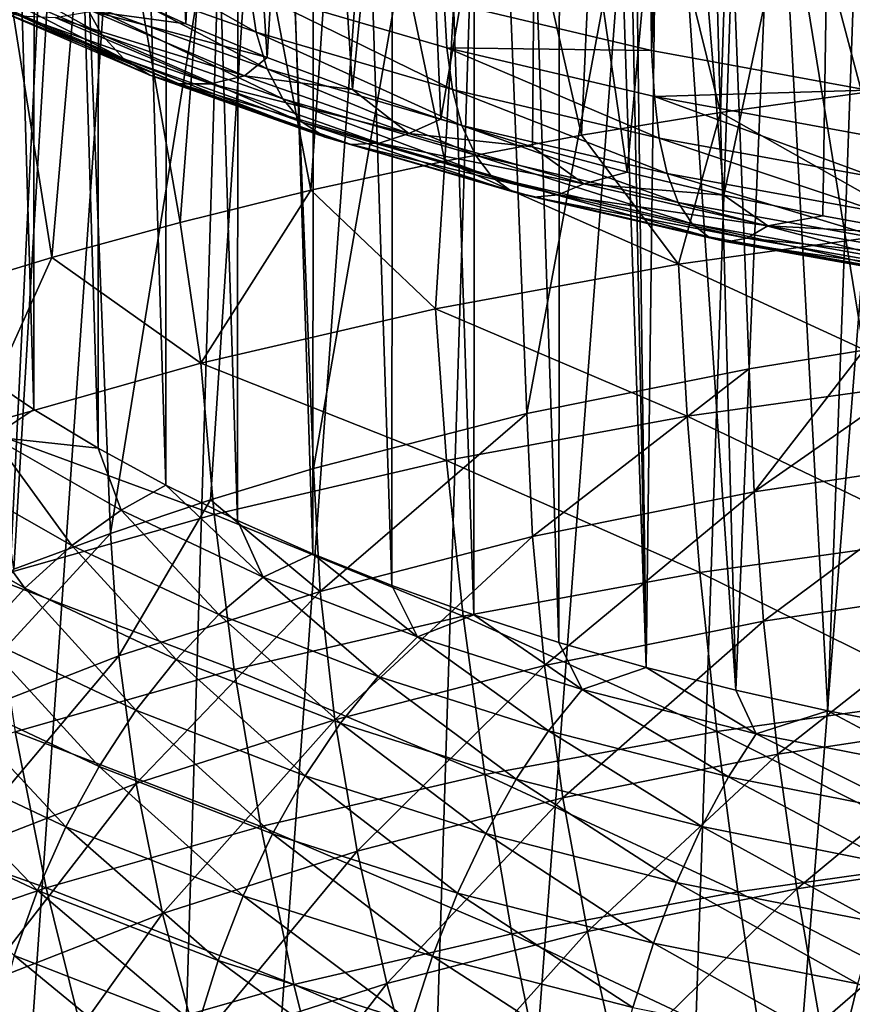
# Model space of a CAD drawing. Header units: metres. Extents: x -109 to 109, y -78 to 121.
# Tile 137 of 256: x -89.45 to -84.46, y 3.1 to 8.99. Entities that reach past the tile are written whole.
import ezdxf

# ---------------------------------------------------------------- set-up
doc = ezdxf.new("R2010")
doc.units = ezdxf.units.M
doc.layers.add('solid_508554_SW0001', color=7, linetype='CONTINUOUS')

msp = doc.modelspace()

# ---------------------------------------------------------------- linework, layer by layer
at = {"layer": 'solid_508554_SW0001'}
for points in [[(-86.905884, 9.101825, -25.295334), (-85.663757, 8.808381, -25.834064), (-85.823456, 27.424713, -35.035072)], [(-85.663757, 8.808381, -25.834064), (-85.1679, 27.250395, -35.312054), (-85.823456, 27.424713, -35.035072)], [(-85.663757, 8.808381, -25.834064), (-84.497169, 27.091421, -35.558952), (-85.1679, 27.250395, -35.312054)], [(-85.663757, 8.808381, -25.834064), (-84.368492, 8.57087, -26.267031), (-84.497169, 27.091421, -35.558952)], [(-84.368492, 8.57087, -26.267031), (-83.812004, 26.947939, -35.775551), (-84.497169, 27.091421, -35.558952)], [(-91.619385, -9.562899, -16.945078), (-89.88591, 27.026291, -36.150749), (-89.196869, 26.766157, -36.586704)], [(-90.276886, -10.043761, -17.764879), (-91.619385, -9.562899, -16.945078), (-89.196869, 26.766157, -36.586704)], [(-90.276886, -10.043761, -17.764879), (-89.196869, 26.766157, -36.586704), (-88.484703, 26.521063, -36.992531)], [(-90.276886, -10.043761, -17.764879), (-88.484703, 26.521063, -36.992531), (-87.751541, 26.291716, -37.367058)], [(-88.853622, -10.457082, -18.478622), (-90.276886, -10.043761, -17.764879), (-87.751541, 26.291716, -37.367058)], [(-88.853622, -10.457082, -18.478622), (-87.751541, 26.291716, -37.367058), (-86.228249, 25.882233, -38.018974)], [(-87.378838, -10.804731, -19.068361), (-88.853622, -10.457082, -18.478622), (-86.228249, 25.882233, -38.018974)], [(-87.378838, -10.804731, -19.068361), (-86.228249, 25.882233, -38.018974), (-84.637512, 25.541044, -38.537006)], [(-85.874214, -11.090439, -19.528069), (-87.378838, -10.804731, -19.068361), (-84.637512, 25.541044, -38.537006)], [(-85.874214, -11.090439, -19.528069), (-84.637512, 25.541044, -38.537006), (-82.994003, 25.270775, -38.917351)], [(-84.332321, -11.309086, -19.869825), (-85.874214, -11.090439, -19.528069), (-82.994003, 25.270775, -38.917351)], [(-86.207253, 20.283316, 5.820152), (-86.717171, 20.119764, 5.536874), (-86.219528, 5.264528, -20.19315)], [(-86.207253, 20.283316, 5.820152), (-86.219528, 5.264528, -20.19315), (-85.695679, 5.113989, -20.453892)], [(-85.849998, 12.692286, -7.327895), (-86.207253, 20.283316, 5.820152), (-85.695679, 5.113989, -20.453892)], [(-86.717171, 20.119764, 5.536874), (-87.210075, 19.943298, 5.231227), (-86.728348, 5.428556, -19.909046)], [(-86.717171, 20.119764, 5.536874), (-86.728348, 5.428556, -19.909046), (-86.219528, 5.264528, -20.19315)], [(-87.210075, 19.943298, 5.231227), (-87.683548, 19.754784, 4.904708), (-87.220085, 5.605416, -19.602715)], [(-87.210075, 19.943298, 5.231227), (-87.220085, 5.605416, -19.602715), (-86.728348, 5.428556, -19.909046)], [(-87.683548, 19.754784, 4.904708), (-88.13549, 19.555084, 4.55882), (-87.692581, 5.794345, -19.27548)], [(-87.683548, 19.754784, 4.904708), (-87.692581, 5.794345, -19.27548), (-87.220085, 5.605416, -19.602715)], [(-88.13549, 19.555084, 4.55882), (-88.565086, 19.344578, 4.194211), (-88.143806, 5.994514, -18.928778)], [(-88.13549, 19.555084, 4.55882), (-88.143806, 5.994514, -18.928778), (-87.692581, 5.794345, -19.27548)], [(-88.565086, 19.344578, 4.194211), (-88.972534, 19.123196, 3.810766), (-88.572693, 6.205394, -18.563522)], [(-88.565086, 19.344578, 4.194211), (-88.572693, 6.205394, -18.563522), (-88.143806, 5.994514, -18.928778)], [(-88.972534, 19.123196, 3.810766), (-89.357773, 18.890976, 3.408549), (-88.979172, 6.426955, -18.179768)], [(-88.972534, 19.123196, 3.810766), (-88.979172, 6.426955, -18.179768), (-88.572693, 6.205394, -18.563522)], [(-89.357773, 18.890976, 3.408549), (-89.719765, 18.648476, 2.988527), (-89.363365, 6.659297, -17.777338)], [(-89.357773, 18.890976, 3.408549), (-89.363365, 6.659297, -17.777338), (-88.979172, 6.426955, -18.179768)], [(-89.719765, 18.648476, 2.988527), (-89.724564, 6.902003, -17.35696), (-89.363365, 6.659297, -17.777338)], [(-88.453171, 8.968599, -21.178297), (-88.917015, 9.181772, -20.777376), (-88.669479, 13.84963, -11.998413)], [(-88.453171, 8.968599, -21.178297), (-88.669479, 13.84963, -11.998413), (-88.255638, 13.296287, -13.039102)], [(-87.965683, 8.766454, -21.558477), (-88.453171, 8.968599, -21.178297), (-88.255638, 13.296287, -13.039102)], [(-87.965683, 8.766454, -21.558477), (-88.255638, 13.296287, -13.039102), (-87.727455, 12.764696, -14.038877)], [(-87.455734, 8.575871, -21.916912), (-87.965683, 8.766454, -21.558477), (-87.727455, 12.764696, -14.038877)], [(-87.455734, 8.575871, -21.916912), (-87.727455, 12.764696, -14.038877), (-87.090248, 12.259976, -14.988116)], [(-85.302101, 12.601393, 15.514673), (-83.92205, 12.793671, 15.847708), (-84.392426, 7.014873, 18.729092)], [(-85.791206, 12.168853, -8.234509), (-85.849998, 12.692286, -7.327895), (-85.695679, 5.113989, -20.453892)], [(-86.638519, 12.343774, 15.068463), (-85.302101, 12.601393, 15.514673), (-86.411949, 6.63438, 18.11245)], [(-85.302101, 12.601393, 15.514673), (-85.07888, 6.903352, 18.551428), (-86.411949, 6.63438, 18.11245)], [(-85.302101, 12.601393, 15.514673), (-84.392426, 7.014873, 18.729092), (-85.07888, 6.903352, 18.551428)], [(-87.919029, 12.023207, 14.513225), (-86.638519, 12.343774, 15.068463), (-87.689507, 6.305083, 17.563608)], [(-86.638519, 12.343774, 15.068463), (-86.411949, 6.63438, 18.11245), (-87.689507, 6.305083, 17.563608)], [(-86.92527, 8.397529, -22.252325), (-87.455734, 8.575871, -21.916912), (-87.090248, 12.259976, -14.988116)], [(-86.92527, 8.397529, -22.252325), (-87.090248, 12.259976, -14.988116), (-86.349884, 11.787091, -15.877484)], [(-85.615578, 11.652002, -9.129721), (-85.791206, 12.168853, -8.234509), (-85.695679, 5.113989, -20.453892)], [(-89.131874, 11.642653, 13.854087), (-87.919029, 12.023207, 14.513225), (-88.905045, 5.916883, 16.906717)], [(-87.919029, 12.023207, 14.513225), (-88.306374, 6.11799, 17.248095), (-88.905045, 5.916883, 16.906717)], [(-87.919029, 12.023207, 14.513225), (-87.689507, 6.305083, 17.563608), (-88.306374, 6.11799, 17.248095)], [(-86.376366, 8.23208, -22.56349), (-86.92527, 8.397529, -22.252325), (-86.349884, 11.787091, -15.877484)], [(-85.811104, 8.080141, -22.849243), (-86.376366, 8.23208, -22.56349), (-86.349884, 11.787091, -15.877484)], [(-85.811104, 8.080141, -22.849243), (-86.349884, 11.787091, -15.877484), (-85.513741, 11.350561, -16.698479)], [(-90.265907, 11.20562, 13.097123), (-89.131874, 11.642653, 13.854087), (-89.48378, 5.702346, 16.540466)], [(-89.131874, 11.642653, 13.854087), (-88.905045, 5.916883, 16.906717), (-89.48378, 5.702346, 16.540466)], [(-85.615578, 11.652002, -9.129721), (-85.695679, 5.113989, -20.453892), (-85.158623, 4.977442, -20.690397)], [(-85.32531, 11.148234, -10.002272), (-85.615578, 11.652002, -9.129721), (-85.158623, 4.977442, -20.690397)], [(-84.405464, 8.556359, 21.64283), (-84.34716, 11.477131, 20.129368), (-85.153366, 11.381345, 19.960173)], [(-85.250694, 8.438533, 21.463423), (-85.153366, 11.381345, 19.960173), (-85.949295, 11.269111, 19.758358)], [(-85.250694, 8.438533, 21.463423), (-84.405464, 8.556359, 21.64283), (-85.153366, 11.381345, 19.960173)], [(-85.231529, 7.942294, -23.108496), (-85.811104, 8.080141, -22.849243), (-85.513741, 11.350561, -16.698479)], [(-85.231529, 7.942294, -23.108496), (-85.513741, 11.350561, -16.698479), (-84.589668, 10.954733, -17.442924)], [(-86.084633, 8.30134, 21.248482), (-85.949295, 11.269111, 19.758358), (-86.731903, 11.139749, 19.525482)], [(-86.084633, 8.30134, 21.248482), (-85.250694, 8.438533, 21.463423), (-85.949295, 11.269111, 19.758358)], [(-84.924065, 10.663884, -10.84119), (-85.32531, 11.148234, -10.002272), (-85.158623, 4.977442, -20.690397)], [(-86.902885, 8.14556, 20.999329), (-86.731903, 11.139749, 19.525482), (-87.499756, 10.991402, 19.263372)], [(-86.902885, 8.14556, 20.999329), (-86.084633, 8.30134, 21.248482), (-86.731903, 11.139749, 19.525482)], [(-87.703804, 7.971651, 20.716835), (-87.499756, 10.991402, 19.263372), (-88.252502, 10.823054, 18.972887)], [(-87.703804, 7.971651, 20.716835), (-86.902885, 8.14556, 20.999329), (-87.499756, 10.991402, 19.263372)], [(-84.638992, 7.818863, -23.340635), (-85.231529, 7.942294, -23.108496), (-84.589668, 10.954733, -17.442924)], [(-84.033195, 7.709731, -23.545885), (-84.638992, 7.818863, -23.340635), (-84.589668, 10.954733, -17.442924)], [(-84.033195, 7.709731, -23.545885), (-84.589668, 10.954733, -17.442924), (-83.586739, 10.603392, -18.103699)], [(-88.48793, 7.779591, 20.400974), (-88.252502, 10.823054, 18.972887), (-88.98983, 10.635479, 18.653765)], [(-88.48793, 7.779591, 20.400974), (-87.703804, 7.971651, 20.716835), (-88.252502, 10.823054, 18.972887)], [(-89.255669, 7.569259, 20.051378), (-88.98983, 10.635479, 18.653765), (-89.710968, 10.430228, 18.305412)], [(-89.255669, 7.569259, 20.051378), (-88.48793, 7.779591, 20.400974), (-88.98983, 10.635479, 18.653765)], [(-84.924065, 10.663884, -10.84119), (-85.158623, 4.977442, -20.690397), (-84.609375, 4.855133, -20.902243)], [(-84.416878, 10.205044, -11.635925), (-84.924065, 10.663884, -10.84119), (-84.609375, 4.855133, -20.902243)], [(-90.00515, 7.340998, 19.66851), (-89.255669, 7.569259, 20.051378), (-89.710968, 10.430228, 18.305412)], [(-84.416878, 10.205044, -11.635925), (-84.609375, 4.855133, -20.902243), (-84.047585, 4.746993, -21.089548)], [(-89.17804, 9.567095, -23.764076), (-89.135139, 9.31283, -23.570305), (-88.032341, 8.919304, -24.299412)], [(-88.070702, 9.171289, -24.497051), (-89.17804, 9.567095, -23.764076), (-88.032341, 8.919304, -24.299412)], [(-90.073517, 9.526573, -22.538115), (-89.958038, 9.335006, -22.305803), (-88.955849, 8.903606, -23.107883)], [(-89.060432, 9.089733, -23.349661), (-90.073517, 9.526573, -22.538115), (-88.955849, 8.903606, -23.107883)], [(-89.958038, 9.335006, -22.305803), (-89.812401, 9.183904, -22.060932), (-88.824127, 8.759291, -22.851259)], [(-88.955849, 8.903606, -23.107883), (-89.958038, 9.335006, -22.305803), (-88.824127, 8.759291, -22.851259)], [(-89.135139, 9.31283, -23.570305), (-89.060432, 9.089733, -23.349661), (-87.965904, 8.699905, -24.072519)], [(-88.032341, 8.919304, -24.299412), (-89.135139, 9.31283, -23.570305), (-87.965904, 8.699905, -24.072519)], [(-89.812401, 9.183904, -22.060932), (-89.640388, 9.077196, -21.80987), (-88.668678, 8.660538, -22.58646)], [(-88.824127, 8.759291, -22.851259), (-89.812401, 9.183904, -22.060932), (-88.668678, 8.660538, -22.58646)], [(-89.013557, 9.045024, -21.084618), (-88.917015, 9.181772, -20.777376), (-88.453171, 8.968599, -21.178297)], [(-86.890411, 8.825368, -25.135389), (-86.905884, 9.101825, -25.295334), (-88.070702, 9.171289, -24.497051)], [(-88.070702, 9.171289, -24.497051), (-88.032341, 8.919304, -24.299412), (-86.857033, 8.575512, -24.934189)], [(-86.890411, 8.825368, -25.135389), (-88.070702, 9.171289, -24.497051), (-86.857033, 8.575512, -24.934189)], [(-89.060432, 9.089733, -23.349661), (-88.955849, 8.903606, -23.107883), (-87.873138, 8.518799, -23.822273)], [(-87.965904, 8.699905, -24.072519), (-89.060432, 9.089733, -23.349661), (-87.873138, 8.518799, -23.822273)], [(-86.890411, 8.825368, -25.135389), (-85.663757, 8.808381, -25.834064), (-86.905884, 9.101825, -25.295334)], [(-89.640388, 9.077196, -21.80987), (-89.446472, 9.01766, -21.559147), (-88.493553, 8.609916, -22.320375)], [(-88.668678, 8.660538, -22.58646), (-89.640388, 9.077196, -21.80987), (-88.493553, 8.609916, -22.320375)], [(-89.235703, 9.006842, -21.315281), (-89.013557, 9.045024, -21.084618), (-88.102867, 8.657047, -21.81188)], [(-89.013557, 9.045024, -21.084618), (-88.453171, 8.968599, -21.178297), (-87.965683, 8.766454, -21.558477)], [(-88.102867, 8.657047, -21.81188), (-89.013557, 9.045024, -21.084618), (-87.965683, 8.766454, -21.558477)], [(-89.446472, 9.01766, -21.559147), (-89.235703, 9.006842, -21.315281), (-88.303299, 8.608743, -22.059925)], [(-88.493553, 8.609916, -22.320375), (-89.446472, 9.01766, -21.559147), (-88.303299, 8.608743, -22.059925)], [(-88.303299, 8.608743, -22.059925), (-89.235703, 9.006842, -21.315281), (-88.102867, 8.657047, -21.81188)], [(-88.032341, 8.919304, -24.299412), (-87.965904, 8.699905, -24.072519), (-86.799583, 8.359501, -24.701675)], [(-86.857033, 8.575512, -24.934189), (-88.032341, 8.919304, -24.299412), (-86.799583, 8.359501, -24.701675)], [(-88.955849, 8.903606, -23.107883), (-88.824127, 8.759291, -22.851259), (-87.756447, 8.380693, -23.555182)], [(-87.873138, 8.518799, -23.822273), (-88.955849, 8.903606, -23.107883), (-87.756447, 8.380693, -23.555182)], [(-85.646713, 8.532589, -25.672995), (-85.663757, 8.808381, -25.834064), (-86.890411, 8.825368, -25.135389)], [(-86.890411, 8.825368, -25.135389), (-86.857033, 8.575512, -24.934189), (-85.61879, 8.284695, -25.468569)], [(-85.646713, 8.532589, -25.672995), (-86.890411, 8.825368, -25.135389), (-85.61879, 8.284695, -25.468569)], [(-85.646713, 8.532589, -25.672995), (-84.368492, 8.57087, -26.267031), (-85.663757, 8.808381, -25.834064)], [(-88.824127, 8.759291, -22.851259), (-88.668678, 8.660538, -22.58646), (-87.618858, 8.289183, -23.278191)], [(-87.756447, 8.380693, -23.555182), (-88.824127, 8.759291, -22.851259), (-87.618858, 8.289183, -23.278191)], [(-88.102867, 8.657047, -21.81188), (-87.965683, 8.766454, -21.558477), (-87.455734, 8.575871, -21.916912)], [(-87.965904, 8.699905, -24.072519), (-87.873138, 8.518799, -23.822273), (-86.719551, 8.18295, -24.443899)], [(-86.799583, 8.359501, -24.701675), (-87.965904, 8.699905, -24.072519), (-86.719551, 8.18295, -24.443899)], [(-88.668678, 8.660538, -22.58646), (-88.493553, 8.609916, -22.320375), (-87.463959, 8.246644, -22.998505)], [(-87.618858, 8.289183, -23.278191), (-88.668678, 8.660538, -22.58646), (-87.463959, 8.246644, -22.998505)], [(-88.493553, 8.609916, -22.320375), (-88.303299, 8.608743, -22.059925), (-87.295769, 8.254185, -22.723396)], [(-87.463959, 8.246644, -22.998505), (-88.493553, 8.609916, -22.320375), (-87.295769, 8.254185, -22.723396)], [(-88.303299, 8.608743, -22.059925), (-88.102867, 8.657047, -21.81188), (-87.118675, 8.311609, -22.460022)], [(-87.118675, 8.311609, -22.460022), (-88.102867, 8.657047, -21.81188), (-87.455734, 8.575871, -21.916912)], [(-87.295769, 8.254185, -22.723396), (-88.303299, 8.608743, -22.059925), (-87.118675, 8.311609, -22.460022)], [(-87.118675, 8.311609, -22.460022), (-87.455734, 8.575871, -21.916912), (-86.92527, 8.397529, -22.252325)], [(-86.857033, 8.575512, -24.934189), (-86.799583, 8.359501, -24.701675), (-85.571014, 8.071733, -25.23111)], [(-85.61879, 8.284695, -25.468569), (-86.857033, 8.575512, -24.934189), (-85.571014, 8.071733, -25.23111)], [(-84.350723, 8.296041, -26.104239), (-84.368492, 8.57087, -26.267031), (-85.646713, 8.532589, -25.672995)], [(-84.009933, 7.736717, 22.114866), (-84.405464, 8.556359, 21.64283), (-85.250694, 8.438533, 21.463423)], [(-87.873138, 8.518799, -23.822273), (-87.756447, 8.380693, -23.555182), (-86.619026, 8.050451, -24.167561)], [(-86.719551, 8.18295, -24.443899), (-87.873138, 8.518799, -23.822273), (-86.619026, 8.050451, -24.167561)], [(-85.646713, 8.532589, -25.672995), (-85.61879, 8.284695, -25.468569), (-84.328651, 8.049902, -25.896988)], [(-84.350723, 8.296041, -26.104239), (-85.646713, 8.532589, -25.672995), (-84.328651, 8.049902, -25.896988)], [(-85.502441, 7.529747, 21.800234), (-85.250694, 8.438533, 21.463423), (-86.084633, 8.30134, 21.248482)], [(-84.009933, 7.736717, 22.114866), (-85.250694, 8.438533, 21.463423), (-85.502441, 7.529747, 21.800234)], [(-87.756447, 8.380693, -23.555182), (-87.618858, 8.289183, -23.278191), (-86.500618, 7.965452, -23.879848)], [(-86.619026, 8.050451, -24.167561), (-87.756447, 8.380693, -23.555182), (-86.500618, 7.965452, -23.879848)], [(-87.118675, 8.311609, -22.460022), (-86.92527, 8.397529, -22.252325), (-86.376366, 8.23208, -22.56349)], [(-86.799583, 8.359501, -24.701675), (-86.719551, 8.18295, -24.443899), (-85.504631, 7.899241, -24.966795)], [(-85.571014, 8.071733, -25.23111), (-86.799583, 8.359501, -24.701675), (-85.504631, 7.899241, -24.966795)], [(-87.618858, 8.289183, -23.278191), (-87.463959, 8.246644, -22.998505), (-86.367409, 7.930161, -23.588245)], [(-86.500618, 7.965452, -23.879848), (-87.618858, 8.289183, -23.278191), (-86.367409, 7.930161, -23.588245)], [(-87.295769, 8.254185, -22.723396), (-87.118675, 8.311609, -22.460022), (-86.070717, 8.011059, -23.0236)], [(-86.070717, 8.011059, -23.0236), (-87.118675, 8.311609, -22.460022), (-86.376366, 8.23208, -22.56349)], [(-85.502441, 7.529747, 21.800234), (-86.084633, 8.30134, 21.248482), (-86.902885, 8.14556, 20.999329)], [(-85.61879, 8.284695, -25.468569), (-85.571014, 8.071733, -25.23111), (-84.291138, 7.839598, -25.65535)], [(-84.328651, 8.049902, -25.896988), (-85.61879, 8.284695, -25.468569), (-84.291138, 7.839598, -25.65535)], [(-87.463959, 8.246644, -22.998505), (-87.295769, 8.254185, -22.723396), (-86.222855, 7.945496, -23.300333)], [(-86.367409, 7.930161, -23.588245), (-87.463959, 8.246644, -22.998505), (-86.222855, 7.945496, -23.300333)], [(-86.222855, 7.945496, -23.300333), (-87.295769, 8.254185, -22.723396), (-86.070717, 8.011059, -23.0236)], [(-86.070717, 8.011059, -23.0236), (-86.376366, 8.23208, -22.56349), (-85.811104, 8.080141, -22.849243)], [(-86.957443, 7.26284, 21.375612), (-86.902885, 8.14556, 20.999329), (-87.703804, 7.971651, 20.716835)], [(-85.502441, 7.529747, 21.800234), (-86.902885, 8.14556, 20.999329), (-86.957443, 7.26284, 21.375612)], [(-86.719551, 8.18295, -24.443899), (-86.619026, 8.050451, -24.167561), (-85.421379, 7.771707, -24.682495)], [(-85.504631, 7.899241, -24.966795), (-86.719551, 8.18295, -24.443899), (-85.421379, 7.771707, -24.682495)], [(-86.070717, 8.011059, -23.0236), (-85.811104, 8.080141, -22.849243), (-85.231529, 7.942294, -23.108496)], [(-86.619026, 8.050451, -24.167561), (-86.500618, 7.965452, -23.879848), (-85.32341, 7.692445, -24.385607)], [(-85.421379, 7.771707, -24.682495), (-86.619026, 8.050451, -24.167561), (-85.32341, 7.692445, -24.385607)], [(-85.571014, 8.071733, -25.23111), (-85.504631, 7.899241, -24.966795), (-84.239166, 7.670599, -25.385605)], [(-84.291138, 7.839598, -25.65535), (-85.571014, 8.071733, -25.23111), (-84.239166, 7.670599, -25.385605)], [(-88.364037, 6.937449, 20.843193), (-87.703804, 7.971651, 20.716835), (-88.48793, 7.779591, 20.400974)], [(-86.957443, 7.26284, 21.375612), (-87.703804, 7.971651, 20.716835), (-88.364037, 6.937449, 20.843193)], [(-86.500618, 7.965452, -23.879848), (-86.367409, 7.930161, -23.588245), (-85.213287, 7.663518, -24.083849)], [(-85.32341, 7.692445, -24.385607), (-86.500618, 7.965452, -23.879848), (-85.213287, 7.663518, -24.083849)], [(-86.222855, 7.945496, -23.300333), (-86.070717, 8.011059, -23.0236), (-84.968231, 7.758349, -23.49704)], [(-84.968231, 7.758349, -23.49704), (-86.070717, 8.011059, -23.0236), (-85.231529, 7.942294, -23.108496)], [(-86.367409, 7.930161, -23.588245), (-86.222855, 7.945496, -23.300333), (-85.093857, 7.685678, -23.78507)], [(-85.213287, 7.663518, -24.083849), (-86.367409, 7.930161, -23.588245), (-85.093857, 7.685678, -23.78507)], [(-85.093857, 7.685678, -23.78507), (-86.222855, 7.945496, -23.300333), (-84.968231, 7.758349, -23.49704)], [(-84.968231, 7.758349, -23.49704), (-85.231529, 7.942294, -23.108496), (-84.638992, 7.818863, -23.340635)], [(-85.504631, 7.899241, -24.966795), (-85.421379, 7.771707, -24.682495), (-84.174072, 7.547301, -25.094769)], [(-84.239166, 7.670599, -25.385605), (-85.504631, 7.899241, -24.966795), (-84.174072, 7.547301, -25.094769)], [(-84.968231, 7.758349, -23.49704), (-84.638992, 7.818863, -23.340635), (-84.033195, 7.709731, -23.545885)], [(-88.364037, 6.937449, 20.843193), (-88.48793, 7.779591, 20.400974), (-89.255669, 7.569259, 20.051378)], [(-84.009933, 7.736717, 22.114866), (-85.502441, 7.529747, 21.800234), (-83.974449, 6.824068, 22.441988)], [(-85.421379, 7.771707, -24.682495), (-85.32341, 7.692445, -24.385607), (-84.097557, 7.47291, -24.790407)], [(-84.174072, 7.547301, -25.094769), (-85.421379, 7.771707, -24.682495), (-84.097557, 7.47291, -24.790407)], [(-85.093857, 7.685678, -23.78507), (-84.968231, 7.758349, -23.49704), (-83.820564, 7.555894, -23.875835)], [(-83.820564, 7.555894, -23.875835), (-84.968231, 7.758349, -23.49704), (-84.033195, 7.709731, -23.545885)], [(-85.32341, 7.692445, -24.385607), (-85.213287, 7.663518, -24.083849), (-84.01162, 7.449359, -24.480434)], [(-84.097557, 7.47291, -24.790407), (-85.32341, 7.692445, -24.385607), (-84.01162, 7.449359, -24.480434)], [(-85.213287, 7.663518, -24.083849), (-85.093857, 7.685678, -23.78507), (-83.918472, 7.477262, -24.172911)], [(-83.918472, 7.477262, -24.172911), (-85.093857, 7.685678, -23.78507), (-83.820564, 7.555894, -23.875835)], [(-84.01162, 7.449359, -24.480434), (-85.213287, 7.663518, -24.083849), (-83.918472, 7.477262, -24.172911)], [(-89.712135, 6.555916, 20.206812), (-89.255669, 7.569259, 20.051378), (-90.00515, 7.340998, 19.66851)], [(-88.364037, 6.937449, 20.843193), (-89.255669, 7.569259, 20.051378), (-89.712135, 6.555916, 20.206812)], [(-85.502441, 7.529747, 21.800234), (-86.957443, 7.26284, 21.375612), (-85.451714, 6.618262, 22.128593)], [(-85.502441, 7.529747, 21.800234), (-85.451714, 6.618262, 22.128593), (-83.974449, 6.824068, 22.441988)], [(-86.957443, 7.26284, 21.375612), (-88.364037, 6.937449, 20.843193), (-86.891609, 6.353283, 21.706635)], [(-86.957443, 7.26284, 21.375612), (-86.891609, 6.353283, 21.706635), (-85.451714, 6.618262, 22.128593)], [(-85.049263, 6.166217, 18.887146), (-84.392426, 7.014873, 18.729092), (-83.696434, 7.110364, 18.877621)], [(-85.049263, 6.166217, 18.887146), (-83.696434, 7.110364, 18.877621), (-83.677841, 6.372279, 19.211924)], [(-85.049263, 6.166217, 18.887146), (-85.07888, 6.903352, 18.551428), (-84.392426, 7.014873, 18.729092)], [(-89.611435, 6.495139, -18.015112), (-89.363365, 6.659297, -17.777338), (-89.724564, 6.902003, -17.35696)], [(-88.364037, 6.937449, 20.843193), (-89.712135, 6.555916, 20.206812), (-88.283432, 6.03059, 21.178324)], [(-88.364037, 6.937449, 20.843193), (-88.283432, 6.03059, 21.178324), (-86.891609, 6.353283, 21.706635)], [(-86.377357, 5.897816, 18.448965), (-86.411949, 6.63438, 18.11245), (-85.07888, 6.903352, 18.551428)], [(-86.377357, 5.897816, 18.448965), (-85.07888, 6.903352, 18.551428), (-85.049263, 6.166217, 18.887146)], [(-83.974449, 6.824068, 22.441988), (-85.451714, 6.618262, 22.128593), (-83.920845, 5.885632, 22.681957)], [(-89.611435, 6.495139, -18.015112), (-88.979172, 6.426955, -18.179768), (-89.363365, 6.659297, -17.777338)], [(-87.649597, 5.569071, 17.900555), (-87.689507, 6.305083, 17.563608), (-86.411949, 6.63438, 18.11245)], [(-87.649597, 5.569071, 17.900555), (-86.411949, 6.63438, 18.11245), (-86.377357, 5.897816, 18.448965)], [(-85.451714, 6.618262, 22.128593), (-86.891609, 6.353283, 21.706635), (-85.375397, 5.682118, 22.371359)], [(-85.451714, 6.618262, 22.128593), (-85.375397, 5.682118, 22.371359), (-83.920845, 5.885632, 22.681957)], [(-89.712135, 6.555916, 20.206812), (-89.617287, 5.652503, 20.547464), (-88.283432, 6.03059, 21.178324)], [(-89.931465, 6.298378, -18.195129), (-89.134995, 5.844534, -18.981373), (-89.611435, 6.495139, -18.015112)], [(-89.611435, 6.495139, -18.015112), (-88.840912, 6.056019, -18.775648), (-88.979172, 6.426955, -18.179768)], [(-89.134995, 5.844534, -18.981373), (-88.840912, 6.056019, -18.775648), (-89.611435, 6.495139, -18.015112)], [(-88.840912, 6.056019, -18.775648), (-88.572693, 6.205394, -18.563522), (-88.979172, 6.426955, -18.179768)], [(-85.049263, 6.166217, 18.887146), (-83.677841, 6.372279, 19.211924), (-84.993217, 5.391007, 19.139301)], [(-83.677841, 6.372279, 19.211924), (-83.638718, 5.595329, 19.461903), (-84.993217, 5.391007, 19.139301)], [(-86.891609, 6.353283, 21.706635), (-88.283432, 6.03059, 21.178324), (-86.792915, 5.420483, 21.954176)], [(-86.891609, 6.353283, 21.706635), (-86.792915, 5.420483, 21.954176), (-85.375397, 5.682118, 22.371359)], [(-90.239693, 6.057941, -18.339102), (-89.418243, 5.589913, -19.15011), (-89.931465, 6.298378, -18.195129)], [(-89.418243, 5.589913, -19.15011), (-89.134995, 5.844534, -18.981373), (-89.931465, 6.298378, -18.195129)], [(-87.649597, 5.569071, 17.900555), (-88.306374, 6.11799, 17.248095), (-87.689507, 6.305083, 17.563608)], [(-88.840912, 6.056019, -18.775648), (-87.990227, 5.655647, -19.468904), (-88.572693, 6.205394, -18.563522)], [(-87.990227, 5.655647, -19.468904), (-88.143806, 5.994514, -18.928778), (-88.572693, 6.205394, -18.563522)], [(-86.377357, 5.897816, 18.448965), (-85.049263, 6.166217, 18.887146), (-86.30468, 5.125272, 18.705038)], [(-85.049263, 6.166217, 18.887146), (-84.993217, 5.391007, 19.139301), (-86.30468, 5.125272, 18.705038)], [(-88.854874, 5.183435, 17.247746), (-88.905045, 5.916883, 16.906717), (-88.306374, 6.11799, 17.248095)], [(-88.854874, 5.183435, 17.247746), (-88.306374, 6.11799, 17.248095), (-87.649597, 5.569071, 17.900555)], [(-89.685188, 5.297066, -19.27861), (-89.418243, 5.589913, -19.15011), (-90.239693, 6.057941, -18.339102)], [(-88.283432, 6.03059, 21.178324), (-89.617287, 5.652503, 20.547464), (-88.162941, 5.102181, 21.432627)], [(-89.134995, 5.844534, -18.981373), (-88.255524, 5.430556, -19.698002), (-88.840912, 6.056019, -18.775648)], [(-88.255524, 5.430556, -19.698002), (-87.990227, 5.655647, -19.468904), (-88.840912, 6.056019, -18.775648)], [(-88.283432, 6.03059, 21.178324), (-88.162941, 5.102181, 21.432627), (-86.792915, 5.420483, 21.954176)], [(-87.990227, 5.655647, -19.468904), (-87.692581, 5.794345, -19.27548), (-88.143806, 5.994514, -18.928778)], [(-89.982414, 4.744723, 16.497034), (-89.48378, 5.702346, 16.540466), (-88.905045, 5.916883, 16.906717)], [(-89.982414, 4.744723, 16.497034), (-88.905045, 5.916883, 16.906717), (-88.854874, 5.183435, 17.247746)], [(-87.649597, 5.569071, 17.900555), (-86.377357, 5.897816, 18.448965), (-87.560867, 4.800112, 18.162279)], [(-86.377357, 5.897816, 18.448965), (-86.30468, 5.125272, 18.705038), (-87.560867, 4.800112, 18.162279)], [(-89.418243, 5.589913, -19.15011), (-88.511032, 5.162836, -19.889242), (-89.134995, 5.844534, -18.981373)], [(-88.511032, 5.162836, -19.889242), (-88.255524, 5.430556, -19.698002), (-89.134995, 5.844534, -18.981373)], [(-83.920845, 5.885632, 22.681957), (-85.375397, 5.682118, 22.371359), (-83.849548, 4.929994, 22.832165)], [(-87.990227, 5.655647, -19.468904), (-87.066849, 5.297215, -20.089882), (-87.692581, 5.794345, -19.27548)], [(-87.066849, 5.297215, -20.089882), (-87.220085, 5.605416, -19.602715), (-87.692581, 5.794345, -19.27548)], [(-85.375397, 5.682118, 22.371359), (-86.792915, 5.420483, 21.954176), (-85.274094, 4.729885, 22.525904)], [(-85.375397, 5.682118, 22.371359), (-85.274094, 4.729885, 22.525904), (-83.849548, 4.929994, 22.832165)], [(-89.617287, 5.652503, 20.547464), (-89.475807, 4.729501, 20.810465), (-88.162941, 5.102181, 21.432627)], [(-88.255524, 5.430556, -19.698002), (-87.301224, 5.059924, -20.339514), (-87.990227, 5.655647, -19.468904)], [(-87.301224, 5.059924, -20.339514), (-87.066849, 5.297215, -20.089882), (-87.990227, 5.655647, -19.468904)], [(-87.066849, 5.297215, -20.089882), (-86.728348, 5.428556, -19.909046), (-87.220085, 5.605416, -19.602715)], [(-89.685188, 5.297066, -19.27861), (-88.751831, 4.857649, -20.03894), (-89.418243, 5.589913, -19.15011)], [(-88.751831, 4.857649, -20.03894), (-88.511032, 5.162836, -19.889242), (-89.418243, 5.589913, -19.15011)], [(-88.854874, 5.183435, 17.247746), (-87.649597, 5.569071, 17.900555), (-88.750877, 4.418922, 17.516768)], [(-87.649597, 5.569071, 17.900555), (-87.560867, 4.800112, 18.162279), (-88.750877, 4.418922, 17.516768)], [(-84.993217, 5.391007, 19.139301), (-83.638718, 5.595329, 19.461903), (-84.908051, 4.594891, 19.302008)], [(-83.638718, 5.595329, 19.461903), (-83.579056, 4.796058, 19.62042), (-84.908051, 4.594891, 19.302008)], [(-88.511032, 5.162836, -19.889242), (-87.526932, 4.780465, -20.550497), (-88.255524, 5.430556, -19.698002)], [(-87.526932, 4.780465, -20.550497), (-87.301224, 5.059924, -20.339514), (-88.255524, 5.430556, -19.698002)], [(-87.066849, 5.297215, -20.089882), (-86.079857, 4.98304, -20.632492), (-86.728348, 5.428556, -19.909046)], [(-86.079857, 4.98304, -20.632492), (-86.219528, 5.264528, -20.19315), (-86.728348, 5.428556, -19.909046)], [(-86.792915, 5.420483, 21.954176), (-88.162941, 5.102181, 21.432627), (-86.662132, 4.472983, 22.11557)], [(-86.792915, 5.420483, 21.954176), (-86.662132, 4.472983, 22.11557), (-85.274094, 4.729885, 22.525904)], [(-86.30468, 5.125272, 18.705038), (-84.993217, 5.391007, 19.139301), (-86.194603, 4.333604, 18.874382)], [(-84.993217, 5.391007, 19.139301), (-84.908051, 4.594891, 19.302008), (-86.194603, 4.333604, 18.874382)], [(-89.930695, 4.97164, -19.364393), (-88.973274, 4.52088, -20.144209), (-89.685188, 5.297066, -19.27861)], [(-88.973274, 4.52088, -20.144209), (-88.751831, 4.857649, -20.03894), (-89.685188, 5.297066, -19.27861)], [(-87.301224, 5.059924, -20.339514), (-86.281143, 4.734977, -20.899853), (-87.066849, 5.297215, -20.089882)], [(-86.281143, 4.734977, -20.899853), (-86.079857, 4.98304, -20.632492), (-87.066849, 5.297215, -20.089882)], [(-86.079857, 4.98304, -20.632492), (-85.695679, 5.113989, -20.453892), (-86.219528, 5.264528, -20.19315)], [(-89.982414, 4.744723, 16.497034), (-88.854874, 5.183435, 17.247746), (-89.864189, 3.985452, 16.774891)], [(-88.854874, 5.183435, 17.247746), (-88.750877, 4.418922, 17.516768), (-89.864189, 3.985452, 16.774891)], [(-88.751831, 4.857649, -20.03894), (-87.739616, 4.464227, -20.718769), (-88.511032, 5.162836, -19.889242)], [(-87.739616, 4.464227, -20.718769), (-87.526932, 4.780465, -20.550497), (-88.511032, 5.162836, -19.889242)], [(-88.162941, 5.102181, 21.432627), (-89.475807, 4.729501, 20.810465), (-88.003494, 4.160734, 21.603384)], [(-88.162941, 5.102181, 21.432627), (-88.003494, 4.160734, 21.603384), (-86.662132, 4.472983, 22.11557)], [(-87.560867, 4.800112, 18.162279), (-86.30468, 5.125272, 18.705038), (-87.426781, 4.014163, 18.340691)], [(-86.30468, 5.125272, 18.705038), (-86.194603, 4.333604, 18.874382), (-87.426781, 4.014163, 18.340691)], [(-86.079857, 4.98304, -20.632492), (-85.038338, 4.717255, -21.091749), (-85.695679, 5.113989, -20.453892)], [(-85.038338, 4.717255, -21.091749), (-85.158623, 4.977442, -20.690397), (-85.695679, 5.113989, -20.453892)], [(-87.526932, 4.780465, -20.550497), (-86.474953, 4.44518, -21.127865), (-87.301224, 5.059924, -20.339514)], [(-86.474953, 4.44518, -21.127865), (-86.281143, 4.734977, -20.899853), (-87.301224, 5.059924, -20.339514)], [(-90.150017, 4.61991, -19.405806), (-89.171089, 4.159024, -20.203018), (-89.930695, 4.97164, -19.364393)], [(-89.171089, 4.159024, -20.203018), (-88.973274, 4.52088, -20.144209), (-89.930695, 4.97164, -19.364393)], [(-86.281143, 4.734977, -20.899853), (-85.204353, 4.459798, -21.374046), (-86.079857, 4.98304, -20.632492)], [(-85.204353, 4.459798, -21.374046), (-85.038338, 4.717255, -21.091749), (-86.079857, 4.98304, -20.632492)], [(-85.038338, 4.717255, -21.091749), (-84.609375, 4.855133, -20.902243), (-85.158623, 4.977442, -20.690397)], [(-83.849548, 4.929994, 22.832165), (-85.274094, 4.729885, 22.525904), (-83.761063, 3.965797, 22.890539)], [(-88.973274, 4.52088, -20.144209), (-87.935181, 4.117308, -20.841082), (-88.751831, 4.857649, -20.03894)], [(-87.935181, 4.117308, -20.841082), (-87.739616, 4.464227, -20.718769), (-88.751831, 4.857649, -20.03894)], [(-85.038338, 4.717255, -21.091749), (-83.950378, 4.502135, -21.46282), (-84.609375, 4.855133, -20.902243)], [(-83.950378, 4.502135, -21.46282), (-84.047585, 4.746993, -21.089548), (-84.609375, 4.855133, -20.902243)], [(-88.750877, 4.418922, 17.516768), (-87.560867, 4.800112, 18.162279), (-88.594009, 3.639889, 17.706547)], [(-87.560867, 4.800112, 18.162279), (-87.426781, 4.014163, 18.340691), (-88.594009, 3.639889, 17.706547)], [(-87.739616, 4.464227, -20.718769), (-86.657539, 4.119237, -21.31213), (-87.526932, 4.780465, -20.550497)], [(-86.657539, 4.119237, -21.31213), (-86.474953, 4.44518, -21.127865), (-87.526932, 4.780465, -20.550497)], [(-84.908051, 4.594891, 19.302008), (-83.579056, 4.796058, 19.62042), (-84.794708, 3.78886, 19.372177)], [(-83.579056, 4.796058, 19.62042), (-83.499496, 3.985491, 19.684427), (-84.794708, 3.78886, 19.372177)], [(-89.475807, 4.729501, 20.810465), (-90.722687, 4.305556, 20.092974), (-89.288795, 3.795378, 20.993029)], [(-89.475807, 4.729501, 20.810465), (-89.288795, 3.795378, 20.993029), (-88.003494, 4.160734, 21.603384)], [(-85.274094, 4.729885, 22.525904), (-86.662132, 4.472983, 22.11557), (-85.148537, 3.770181, 22.590124)], [(-86.474953, 4.44518, -21.127865), (-85.364166, 4.160999, -21.616362), (-86.281143, 4.734977, -20.899853)], [(-85.364166, 4.160999, -21.616362), (-85.204353, 4.459798, -21.374046), (-86.281143, 4.734977, -20.899853)], [(-85.274094, 4.729885, 22.525904), (-85.148537, 3.770181, 22.590124), (-83.761063, 3.965797, 22.890539)], [(-85.204353, 4.459798, -21.374046), (-84.079674, 4.236906, -21.756889), (-85.038338, 4.717255, -21.091749)], [(-84.079674, 4.236906, -21.756889), (-83.950378, 4.502135, -21.46282), (-85.038338, 4.717255, -21.091749)], [(-90.338928, 4.248657, -19.40205), (-89.341469, 3.779057, -20.214235), (-90.150017, 4.61991, -19.405806)], [(-89.341469, 3.779057, -20.214235), (-89.171089, 4.159024, -20.203018), (-90.150017, 4.61991, -19.405806)], [(-86.194603, 4.333604, 18.874382), (-84.908051, 4.594891, 19.302008), (-86.048332, 3.533756, 18.953844)], [(-84.908051, 4.594891, 19.302008), (-84.794708, 3.78886, 19.372177), (-86.048332, 3.533756, 18.953844)], [(-89.171089, 4.159024, -20.203018), (-88.109856, 3.746397, -20.915079), (-88.973274, 4.52088, -20.144209)], [(-88.109856, 3.746397, -20.915079), (-87.935181, 4.117308, -20.841082), (-88.973274, 4.52088, -20.144209)], [(-86.662132, 4.472983, 22.11557), (-88.003494, 4.160734, 21.603384), (-86.500214, 3.51937, 22.188671)], [(-87.935181, 4.117308, -20.841082), (-86.825394, 3.763434, -21.449097), (-87.739616, 4.464227, -20.718769)], [(-86.825394, 3.763434, -21.449097), (-86.657539, 4.119237, -21.31213), (-87.739616, 4.464227, -20.718769)], [(-86.662132, 4.472983, 22.11557), (-86.500214, 3.51937, 22.188671), (-85.148537, 3.770181, 22.590124)], [(-86.657539, 4.119237, -21.31213), (-85.514687, 3.826619, -21.814026), (-86.474953, 4.44518, -21.127865)], [(-85.514687, 3.826619, -21.814026), (-85.364166, 4.160999, -21.616362), (-86.474953, 4.44518, -21.127865)], [(-85.364166, 4.160999, -21.616362), (-84.204094, 3.930683, -22.010437), (-85.204353, 4.459798, -21.374046)], [(-84.204094, 3.930683, -22.010437), (-84.079674, 4.236906, -21.756889), (-85.204353, 4.459798, -21.374046)], [(-89.864189, 3.985452, 16.774891), (-88.750877, 4.418922, 17.516768), (-89.686058, 3.214437, 16.978189)], [(-88.750877, 4.418922, 17.516768), (-88.594009, 3.639889, 17.706547), (-89.686058, 3.214437, 16.978189)], [(-90.722687, 4.305556, 20.092974), (-90.509483, 3.37995, 20.289652), (-89.288795, 3.795378, 20.993029)], [(-87.426781, 4.014163, 18.340691), (-86.194603, 4.333604, 18.874382), (-87.248825, 3.222111, 18.432533)], [(-86.194603, 4.333604, 18.874382), (-86.048332, 3.533756, 18.953844), (-87.248825, 3.222111, 18.432533)], [(-89.481117, 3.388305, -20.177641), (-89.341469, 3.779057, -20.214235), (-90.338928, 4.248657, -19.40205)], [(-89.341469, 3.779057, -20.214235), (-88.260262, 3.358646, -20.939331), (-89.171089, 4.159024, -20.203018)], [(-88.003494, 4.160734, 21.603384), (-89.288795, 3.795378, 20.993029), (-87.806252, 3.214792, 21.688385)], [(-88.260262, 3.358646, -20.939331), (-88.109856, 3.746397, -20.915079), (-89.171089, 4.159024, -20.203018)], [(-88.003494, 4.160734, 21.603384), (-87.806252, 3.214792, 21.688385), (-86.500214, 3.51937, 22.188671)], [(-85.514687, 3.826619, -21.814026), (-84.321243, 3.58937, -22.218575), (-85.364166, 4.160999, -21.616362)], [(-84.321243, 3.58937, -22.218575), (-84.204094, 3.930683, -22.010437), (-85.364166, 4.160999, -21.616362)], [(-88.109856, 3.746397, -20.915079), (-86.975281, 3.384631, -21.536123), (-87.935181, 4.117308, -20.841082)], [(-86.975281, 3.384631, -21.536123), (-86.825394, 3.763434, -21.449097), (-87.935181, 4.117308, -20.841082)], [(-86.825394, 3.763434, -21.449097), (-85.653015, 3.463106, -21.963224), (-86.657539, 4.119237, -21.31213)], [(-85.653015, 3.463106, -21.963224), (-85.514687, 3.826619, -21.814026), (-86.657539, 4.119237, -21.31213)], [(-88.594009, 3.639889, 17.706547), (-87.426781, 4.014163, 18.340691), (-88.386002, 2.857144, 17.813705)], [(-87.426781, 4.014163, 18.340691), (-87.248825, 3.222111, 18.432533), (-88.386002, 2.857144, 17.813705)], [(-83.761063, 3.965797, 22.890539), (-85.148537, 3.770181, 22.590124), (-83.656334, 3.001911, 22.857235)], [(-84.794708, 3.78886, 19.372177), (-83.499496, 3.985491, 19.684427), (-84.6549, 2.984132, 19.349279)], [(-83.499496, 3.985491, 19.684427), (-83.401245, 3.174915, 19.653496), (-84.6549, 2.984132, 19.349279)], [(-89.288795, 3.795378, 20.993029), (-90.509483, 3.37995, 20.289652), (-89.057625, 2.858627, 21.092857)], [(-89.481117, 3.388305, -20.177641), (-88.383514, 2.961532, -20.913372), (-89.341469, 3.779057, -20.214235)], [(-88.383514, 2.961532, -20.913372), (-88.260262, 3.358646, -20.939331), (-89.341469, 3.779057, -20.214235)], [(-89.288795, 3.795378, 20.993029), (-89.057625, 2.858627, 21.092857), (-87.806252, 3.214792, 21.688385)], [(-86.048332, 3.533756, 18.953844), (-84.794708, 3.78886, 19.372177), (-85.868065, 2.736853, 18.942751)], [(-84.794708, 3.78886, 19.372177), (-84.6549, 2.984132, 19.349279), (-85.868065, 2.736853, 18.942751)], [(-85.653015, 3.463106, -21.963224), (-84.428864, 3.219549, -22.377289), (-85.514687, 3.826619, -21.814026)], [(-84.428864, 3.219549, -22.377289), (-84.321243, 3.58937, -22.218575), (-85.514687, 3.826619, -21.814026)], [(-88.260262, 3.358646, -20.939331), (-87.104294, 2.990132, -21.571531), (-88.109856, 3.746397, -20.915079)], [(-87.104294, 2.990132, -21.571531), (-86.975281, 3.384631, -21.536123), (-88.109856, 3.746397, -20.915079)], [(-86.975281, 3.384631, -21.536123), (-85.776489, 3.07747, -22.061081), (-86.825394, 3.763434, -21.449097)], [(-85.776489, 3.07747, -22.061081), (-85.653015, 3.463106, -21.963224), (-86.825394, 3.763434, -21.449097)], [(-85.148537, 3.770181, 22.590124), (-86.500214, 3.51937, 22.188671), (-85.000061, 2.811828, 22.564116)], [(-85.148537, 3.770181, 22.590124), (-85.000061, 2.811828, 22.564116), (-83.656334, 3.001911, 22.857235)], [(-89.686058, 3.214437, 16.978189), (-88.594009, 3.639889, 17.706547), (-89.449982, 2.4424, 17.103401)], [(-88.594009, 3.639889, 17.706547), (-88.386002, 2.857144, 17.813705), (-89.449982, 2.4424, 17.103401)], [(-86.500214, 3.51937, 22.188671), (-87.806252, 3.214792, 21.688385), (-86.308861, 2.568401, 22.173477)], [(-87.248825, 3.222111, 18.432533), (-86.048332, 3.533756, 18.953844), (-87.029678, 2.434959, 18.436954)], [(-86.048332, 3.533756, 18.953844), (-85.868065, 2.736853, 18.942751), (-87.029678, 2.434959, 18.436954)], [(-86.500214, 3.51937, 22.188671), (-86.308861, 2.568401, 22.173477), (-85.000061, 2.811828, 22.564116)], [(-85.776489, 3.07747, -22.061081), (-84.524872, 2.828351, -22.483519), (-85.653015, 3.463106, -21.963224)], [(-84.524872, 2.828351, -22.483519), (-84.428864, 3.219549, -22.377289), (-85.653015, 3.463106, -21.963224)], [(-90.509483, 3.37995, 20.289652), (-90.246071, 2.453815, 20.407084), (-89.057625, 2.858627, 21.092857)], [(-89.587349, 2.994304, -20.093945), (-88.477226, 2.562712, -20.837704), (-89.481117, 3.388305, -20.177641)], [(-88.477226, 2.562712, -20.837704), (-88.383514, 2.961532, -20.913372), (-89.481117, 3.388305, -20.177641)], [(-87.104294, 2.990132, -21.571531), (-85.882721, 2.677147, -22.105709), (-86.975281, 3.384631, -21.536123)], [(-85.882721, 2.677147, -22.105709), (-85.776489, 3.07747, -22.061081), (-86.975281, 3.384631, -21.536123)], [(-88.383514, 2.961532, -20.913372), (-87.209961, 2.587543, -21.554638), (-88.260262, 3.358646, -20.939331)], [(-87.209961, 2.587543, -21.554638), (-87.104294, 2.990132, -21.571531), (-88.260262, 3.358646, -20.939331)], [(-87.806252, 3.214792, 21.688385), (-89.057625, 2.858627, 21.092857), (-87.573303, 2.273028, 21.687496)], [(-88.386002, 2.857144, 17.813705), (-87.248825, 3.222111, 18.432533), (-88.129982, 2.081553, 17.837154)], [(-87.248825, 3.222111, 18.432533), (-87.029678, 2.434959, 18.436954), (-88.129982, 2.081553, 17.837154)], [(-87.806252, 3.214792, 21.688385), (-87.573303, 2.273028, 21.687496), (-86.308861, 2.568401, 22.173477)], [(-84.524872, 2.828351, -22.483519), (-83.232735, 2.639221, -22.800259), (-84.428864, 3.219549, -22.377289)], [(-84.6549, 2.984132, 19.349279), (-83.401245, 3.174915, 19.653496), (-84.283707, 2.227924, 19.292406)]]:
    msp.add_3dface(points, dxfattribs=at)

doc.saveas('drawing.dxf')
